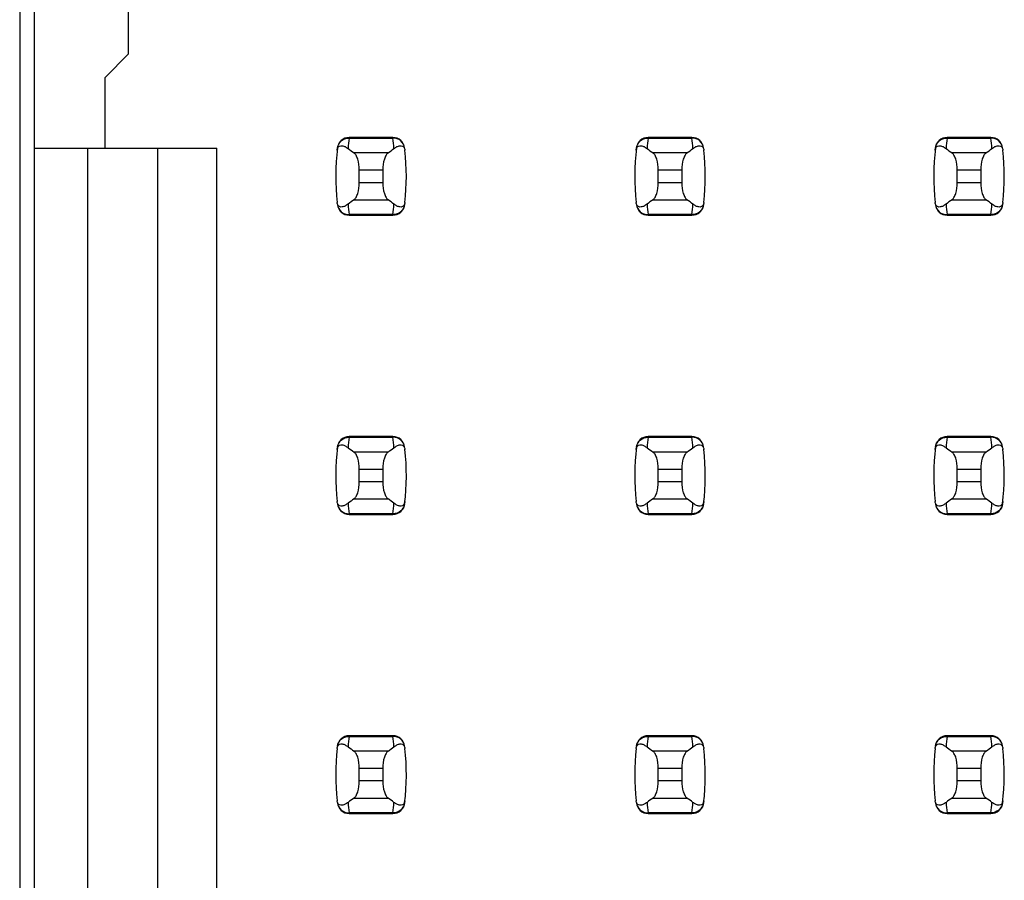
# Model space of a CAD drawing. Header units: inches. Extents: x 0 to 34, y 0 to 22.
# Tile 14 of 36: x 5.224 to 5.883, y 11.383 to 11.958. Entities that reach past the tile are written whole.
import ezdxf

# ---------------------------------------------------------------- set-up
doc = ezdxf.new("R2010")
doc.units = ezdxf.units.IN
doc.header["$LTSCALE"] = 1.87
doc.header["$MEASUREMENT"] = 0
doc.layers.get('0').update_dxf_attribs({"linetype": 'CONTINUOUS'})

msp = doc.modelspace()

# ---------------------------------------------------------------- linework, layer by layer
at = {"color": 7, "linetype": 'CONTINUOUS'}
for p, q in [((5.22394, 14.82843), (5.22394, 7.87443)), ((5.23376, 7.90854), (5.23376, 14.79831)), ((5.29676, 11.93532), (5.29676, 12.17154)), ((5.28101, 11.91957), (5.29676, 11.93532)), ((5.28101, 11.87232), (5.28101, 11.91957)), ((5.44431, 11.87941), (5.4443, 11.87901)), ((5.4443, 11.87901), (5.47362, 11.87901)), ((5.47361, 11.87941), (5.44431, 11.87941)), ((5.47362, 11.87901), (5.47361, 11.87941)), ((5.64431, 11.87941), (5.6443, 11.87901)), ((5.6443, 11.87901), (5.67362, 11.87901)), ((5.67361, 11.87941), (5.64431, 11.87941)), ((5.67362, 11.87901), (5.67361, 11.87941)), ((5.84431, 11.87941), (5.8443, 11.87901)), ((5.8443, 11.87901), (5.87362, 11.87901)), ((5.87361, 11.87941), (5.84431, 11.87941)), ((5.87362, 11.87901), (5.87361, 11.87941)), ((5.23376, 11.87232), (5.35581, 11.87232)), ((5.2692, 11.87232), (5.2692, 10.83453)), ((5.31644, 10.83453), (5.31644, 11.87232)), ((5.35581, 10.83453), (5.35581, 11.87232)), ((5.47032, 11.8691), (5.4476, 11.8691)), ((5.67032, 11.8691), (5.6476, 11.8691)), ((5.87032, 11.8691), (5.8476, 11.8691)), ((5.45109, 11.84916), (5.45109, 11.85769)), ((5.45109, 11.85769), (5.46683, 11.85769)), ((5.46683, 11.85769), (5.46683, 11.84916)), ((5.65109, 11.84916), (5.65109, 11.85769)), ((5.65109, 11.85769), (5.66683, 11.85769)), ((5.66683, 11.85769), (5.66683, 11.84916)), ((5.85109, 11.84916), (5.85109, 11.85769)), ((5.85109, 11.85769), (5.86683, 11.85769)), ((5.86683, 11.85769), (5.86683, 11.84916)), ((5.46683, 11.84916), (5.45109, 11.84916)), ((5.66683, 11.84916), (5.65109, 11.84916)), ((5.86683, 11.84916), (5.85109, 11.84916)), ((5.4476, 11.83776), (5.47032, 11.83776)), ((5.6476, 11.83776), (5.67032, 11.83776)), ((5.8476, 11.83776), (5.87032, 11.83776)), ((5.47362, 11.82784), (5.4443, 11.82784)), ((5.4443, 11.82784), (5.44431, 11.82744)), ((5.44431, 11.82744), (5.47361, 11.82744)), ((5.47361, 11.82744), (5.47362, 11.82784)), ((5.67362, 11.82784), (5.6443, 11.82784)), ((5.6443, 11.82784), (5.64431, 11.82744)), ((5.64431, 11.82744), (5.67361, 11.82744)), ((5.67361, 11.82744), (5.67362, 11.82784)), ((5.87362, 11.82784), (5.8443, 11.82784)), ((5.8443, 11.82784), (5.84431, 11.82744)), ((5.84431, 11.82744), (5.87361, 11.82744)), ((5.87361, 11.82744), (5.87362, 11.82784)), ((5.44431, 11.67941), (5.4443, 11.67901)), ((5.4443, 11.67901), (5.47362, 11.67901)), ((5.47361, 11.67941), (5.44431, 11.67941)), ((5.47362, 11.67901), (5.47361, 11.67941)), ((5.64431, 11.67941), (5.6443, 11.67901)), ((5.6443, 11.67901), (5.67362, 11.67901)), ((5.67361, 11.67941), (5.64431, 11.67941)), ((5.67362, 11.67901), (5.67361, 11.67941)), ((5.84431, 11.67941), (5.8443, 11.67901)), ((5.8443, 11.67901), (5.87362, 11.67901)), ((5.87361, 11.67941), (5.84431, 11.67941)), ((5.87362, 11.67901), (5.87361, 11.67941)), ((5.47032, 11.6691), (5.4476, 11.6691)), ((5.67032, 11.6691), (5.6476, 11.6691)), ((5.87032, 11.6691), (5.8476, 11.6691)), ((5.45109, 11.64916), (5.45109, 11.65769)), ((5.45109, 11.65769), (5.46683, 11.65769)), ((5.46683, 11.65769), (5.46683, 11.64916)), ((5.65109, 11.64916), (5.65109, 11.65769)), ((5.65109, 11.65769), (5.66683, 11.65769)), ((5.66683, 11.65769), (5.66683, 11.64916)), ((5.85109, 11.64916), (5.85109, 11.65769)), ((5.85109, 11.65769), (5.86683, 11.65769)), ((5.86683, 11.65769), (5.86683, 11.64916)), ((5.46683, 11.64916), (5.45109, 11.64916)), ((5.66683, 11.64916), (5.65109, 11.64916)), ((5.86683, 11.64916), (5.85109, 11.64916)), ((5.4476, 11.63776), (5.47032, 11.63776)), ((5.6476, 11.63776), (5.67032, 11.63776)), ((5.8476, 11.63776), (5.87032, 11.63776)), ((5.47362, 11.62784), (5.4443, 11.62784)), ((5.4443, 11.62784), (5.44431, 11.62744)), ((5.44431, 11.62744), (5.47361, 11.62744)), ((5.47361, 11.62744), (5.47362, 11.62784)), ((5.67362, 11.62784), (5.6443, 11.62784)), ((5.6443, 11.62784), (5.64431, 11.62744)), ((5.64431, 11.62744), (5.67361, 11.62744)), ((5.67361, 11.62744), (5.67362, 11.62784)), ((5.87362, 11.62784), (5.8443, 11.62784)), ((5.8443, 11.62784), (5.84431, 11.62744)), ((5.84431, 11.62744), (5.87361, 11.62744)), ((5.87361, 11.62744), (5.87362, 11.62784)), ((5.44431, 11.47941), (5.4443, 11.47901)), ((5.4443, 11.47901), (5.47362, 11.47901)), ((5.47361, 11.47941), (5.44431, 11.47941)), ((5.47362, 11.47901), (5.47361, 11.47941)), ((5.64431, 11.47941), (5.6443, 11.47901)), ((5.6443, 11.47901), (5.67362, 11.47901)), ((5.67361, 11.47941), (5.64431, 11.47941)), ((5.67362, 11.47901), (5.67361, 11.47941)), ((5.84431, 11.47941), (5.8443, 11.47901)), ((5.8443, 11.47901), (5.87362, 11.47901)), ((5.87361, 11.47941), (5.84431, 11.47941)), ((5.87362, 11.47901), (5.87361, 11.47941)), ((5.47032, 11.4691), (5.4476, 11.4691)), ((5.67032, 11.4691), (5.6476, 11.4691)), ((5.87032, 11.4691), (5.8476, 11.4691)), ((5.45109, 11.44916), (5.45109, 11.45769)), ((5.45109, 11.45769), (5.46683, 11.45769)), ((5.46683, 11.45769), (5.46683, 11.44916)), ((5.65109, 11.44916), (5.65109, 11.45769)), ((5.65109, 11.45769), (5.66683, 11.45769)), ((5.66683, 11.45769), (5.66683, 11.44916)), ((5.85109, 11.44916), (5.85109, 11.45769)), ((5.85109, 11.45769), (5.86683, 11.45769)), ((5.86683, 11.45769), (5.86683, 11.44916)), ((5.46683, 11.44916), (5.45109, 11.44916)), ((5.66683, 11.44916), (5.65109, 11.44916)), ((5.86683, 11.44916), (5.85109, 11.44916)), ((5.4476, 11.43776), (5.47032, 11.43776)), ((5.6476, 11.43776), (5.67032, 11.43776)), ((5.8476, 11.43776), (5.87032, 11.43776)), ((5.47362, 11.42784), (5.4443, 11.42784)), ((5.4443, 11.42784), (5.44431, 11.42744)), ((5.47361, 11.42744), (5.47362, 11.42784)), ((5.67362, 11.42784), (5.6443, 11.42784)), ((5.6443, 11.42784), (5.64431, 11.42744)), ((5.67361, 11.42744), (5.67362, 11.42784)), ((5.87362, 11.42784), (5.8443, 11.42784)), ((5.8443, 11.42784), (5.84431, 11.42744)), ((5.87361, 11.42744), (5.87362, 11.42784)), ((5.44431, 11.42744), (5.47361, 11.42744)), ((5.64431, 11.42744), (5.67361, 11.42744)), ((5.84431, 11.42744), (5.87361, 11.42744))]:
    msp.add_line(p, q, dxfattribs=at)
for centre, radius, start, end in [((5.44431, 11.87154), 0.00787, 90, 173.04714), ((5.59284, 11.86103), 0.14963, 173.09909, 175.79439), ((5.47361, 11.87154), 0.00787, 6.95286, 90), ((5.32508, 11.86103), 0.14963, 4.20561, 6.90091), ((5.64431, 11.87154), 0.00787, 90, 173.04714), ((5.79284, 11.86103), 0.14963, 173.09909, 175.79439), ((5.67361, 11.87154), 0.00787, 6.95286, 90), ((5.52508, 11.86103), 0.14963, 4.20561, 6.90091), ((5.84431, 11.87154), 0.00787, 90, 173.04714), ((5.99284, 11.86103), 0.14963, 173.09909, 175.79439), ((5.87361, 11.87154), 0.00787, 6.95286, 90), ((5.72508, 11.86103), 0.14963, 4.20561, 6.90091), ((5.59282, 11.85343), 0.15748, 173.0989, 186.37124), ((5.3251, 11.85343), 0.15748, 353.62876, 6.37124), ((5.79282, 11.85343), 0.15748, 173.0989, 186.37124), ((5.5251, 11.85343), 0.15748, 353.62876, 6.37124), ((5.99282, 11.85343), 0.15748, 173.0989, 186.37124), ((5.7251, 11.85343), 0.15748, 353.62876, 6.37124), ((5.44431, 11.83532), 0.00787, 186.95286, 270), ((5.59284, 11.84582), 0.14963, 184.20561, 186.90091), ((5.47361, 11.83532), 0.00787, 270, 353.04714), ((5.32508, 11.84582), 0.14963, 353.09909, 355.79439), ((5.64431, 11.83532), 0.00787, 186.95286, 270), ((5.79284, 11.84582), 0.14963, 184.20561, 186.90091), ((5.67361, 11.83532), 0.00787, 270, 353.04714), ((5.52508, 11.84582), 0.14963, 353.09909, 355.79439), ((5.84431, 11.83532), 0.00787, 186.95286, 270), ((5.99284, 11.84582), 0.14963, 184.20561, 186.90091), ((5.87361, 11.83532), 0.00787, 270, 353.04714), ((5.72508, 11.84582), 0.14963, 353.09909, 355.79439), ((5.44431, 11.67154), 0.00787, 90, 173.04714), ((5.59284, 11.66103), 0.14963, 173.09909, 175.79439), ((5.47361, 11.67154), 0.00787, 6.95286, 90), ((5.32508, 11.66103), 0.14963, 4.20561, 6.90091), ((5.64431, 11.67154), 0.00787, 90, 173.04714), ((5.79284, 11.66103), 0.14963, 173.09909, 175.79439), ((5.67361, 11.67154), 0.00787, 6.95286, 90), ((5.52508, 11.66103), 0.14963, 4.20561, 6.90091), ((5.84431, 11.67154), 0.00787, 90, 173.04714), ((5.99284, 11.66103), 0.14963, 173.09909, 175.79439), ((5.87361, 11.67154), 0.00787, 6.95286, 90), ((5.72508, 11.66103), 0.14963, 4.20561, 6.90091), ((5.59282, 11.65343), 0.15748, 173.0989, 186.37124), ((5.79282, 11.65343), 0.15748, 173.0989, 186.37124), ((5.99282, 11.65343), 0.15748, 173.0989, 186.37124), ((5.3251, 11.65343), 0.15748, 353.0989, 6.37124), ((5.5251, 11.65343), 0.15748, 353.0989, 6.37124), ((5.7251, 11.65343), 0.15748, 353.0989, 6.37124), ((5.44431, 11.63532), 0.00787, 186.95286, 270), ((5.59284, 11.64582), 0.14963, 184.20561, 186.90091), ((5.47361, 11.63532), 0.00787, 270, 353.04714), ((5.32508, 11.64582), 0.14963, 353.09909, 355.79439), ((5.64431, 11.63532), 0.00787, 186.95286, 270), ((5.79284, 11.64582), 0.14963, 184.20561, 186.90091), ((5.67361, 11.63532), 0.00787, 270, 353.04714), ((5.52508, 11.64582), 0.14963, 353.09909, 355.79439), ((5.84431, 11.63532), 0.00787, 186.95286, 270), ((5.99284, 11.64582), 0.14963, 184.20561, 186.90091), ((5.87361, 11.63532), 0.00787, 270, 353.04714), ((5.72508, 11.64582), 0.14963, 353.09909, 355.79439), ((5.44431, 11.47154), 0.00787, 90, 173.04714), ((5.59284, 11.46103), 0.14963, 173.09909, 175.79439), ((5.47361, 11.47154), 0.00787, 6.95286, 90), ((5.32508, 11.46103), 0.14963, 4.20561, 6.90091), ((5.64431, 11.47154), 0.00787, 90, 173.04714), ((5.79284, 11.46103), 0.14963, 173.09909, 175.79439), ((5.67361, 11.47154), 0.00787, 6.95286, 90), ((5.52508, 11.46103), 0.14963, 4.20561, 6.90091), ((5.84431, 11.47154), 0.00787, 90, 173.04714), ((5.99284, 11.46103), 0.14963, 173.09909, 175.79439), ((5.87361, 11.47154), 0.00787, 6.95286, 90), ((5.72508, 11.46103), 0.14963, 4.20561, 6.90091), ((5.59282, 11.45343), 0.15748, 173.62876, 186.37124), ((5.3251, 11.45343), 0.15748, 353.0989, 6.37124), ((5.79282, 11.45343), 0.15748, 173.62876, 186.37124), ((5.5251, 11.45343), 0.15748, 353.0989, 6.37124), ((5.99282, 11.45343), 0.15748, 173.62876, 186.37124), ((5.7251, 11.45343), 0.15748, 353.0989, 6.37124), ((5.44431, 11.43532), 0.00787, 186.95286, 270), ((5.59284, 11.44582), 0.14963, 184.20561, 186.90091), ((5.47361, 11.43532), 0.00787, 270, 353.04714), ((5.32508, 11.44582), 0.14963, 353.09909, 355.79439), ((5.64431, 11.43532), 0.00787, 186.95286, 270), ((5.79284, 11.44582), 0.14963, 184.20561, 186.90091), ((5.67361, 11.43532), 0.00787, 270, 353.04714), ((5.52508, 11.44582), 0.14963, 353.09909, 355.79439), ((5.84431, 11.43532), 0.00787, 186.95286, 270), ((5.99284, 11.44582), 0.14963, 184.20561, 186.90091), ((5.87361, 11.43532), 0.00787, 270, 353.04714), ((5.72508, 11.44582), 0.14963, 353.09909, 355.79439)]:
    msp.add_arc(centre, radius, start, end, dxfattribs=at)
for centre, start_param, end_param in [((5.8151, 11.90694), -2.804032, -2.774684), ((5.10282, 11.90694), -0.366909, -0.33756), ((6.0151, 11.90694), -2.804032, -2.774684), ((5.30282, 11.90694), -0.366909, -0.33756), ((6.2151, 11.90694), -2.804032, -2.774684), ((5.50282, 11.90694), -0.366909, -0.33756), ((5.8151, 11.79991), 2.774684, 2.804032), ((5.10282, 11.79991), 0.33756, 0.366909), ((6.0151, 11.79991), 2.774684, 2.804032), ((5.30282, 11.79991), 0.33756, 0.366909), ((6.2151, 11.79991), 2.774684, 2.804032), ((5.50282, 11.79991), 0.33756, 0.366909), ((5.8151, 11.70694), -2.804032, -2.774684), ((5.10282, 11.70694), -0.366909, -0.33756), ((6.0151, 11.70694), -2.804032, -2.774684), ((5.30282, 11.70694), -0.366909, -0.33756), ((6.2151, 11.70694), -2.804032, -2.774684), ((5.50282, 11.70694), -0.366909, -0.33756), ((5.8151, 11.59991), 2.774684, 2.804032), ((5.10282, 11.59991), 0.33756, 0.366909), ((6.0151, 11.59991), 2.774684, 2.804032), ((5.30282, 11.59991), 0.33756, 0.366909), ((6.2151, 11.59991), 2.774684, 2.804032), ((5.50282, 11.59991), 0.33756, 0.366909), ((5.8151, 11.50694), -2.804032, -2.774684), ((5.10282, 11.50694), -0.366909, -0.33756), ((6.0151, 11.50694), -2.804032, -2.774684), ((5.30282, 11.50694), -0.366909, -0.33756), ((6.2151, 11.50694), -2.804032, -2.774684), ((5.50282, 11.50694), -0.366909, -0.33756), ((5.8151, 11.39991), 2.774684, 2.804032), ((5.10282, 11.39991), 0.33756, 0.366909), ((6.0151, 11.39991), 2.774684, 2.804032), ((5.30282, 11.39991), 0.33756, 0.366909), ((6.2151, 11.39991), 2.774684, 2.804032), ((5.50282, 11.39991), 0.33756, 0.366909)]:
    msp.add_ellipse(centre, major_axis=(0.3937, 0), ratio=0.267949, start_param=start_param, end_param=end_param, dxfattribs=at)
for points, knots in [([(5.43648, 11.87235), (5.4367, 11.87415), (5.43862, 11.87773), (5.44244, 11.87902), (5.4443, 11.87901)], [0, 0, 0, 0, 0.49418, 1, 1, 1, 1]), ([(5.48144, 11.87235), (5.48122, 11.87415), (5.4793, 11.87773), (5.47548, 11.87902), (5.47362, 11.87901)], [0, 0, 0, 0, 0.49418, 1, 1, 1, 1]), ([(5.63648, 11.87235), (5.6367, 11.87415), (5.63862, 11.87773), (5.64244, 11.87902), (5.6443, 11.87901)], [0, 0, 0, 0, 0.49418, 1, 1, 1, 1]), ([(5.68144, 11.87235), (5.68122, 11.87415), (5.6793, 11.87773), (5.67548, 11.87902), (5.67362, 11.87901)], [0, 0, 0, 0, 0.49418, 1, 1, 1, 1]), ([(5.83648, 11.87235), (5.8367, 11.87415), (5.83862, 11.87773), (5.84244, 11.87902), (5.8443, 11.87901)], [0, 0, 0, 0, 0.49418, 1, 1, 1, 1]), ([(5.88144, 11.87235), (5.88122, 11.87415), (5.8793, 11.87773), (5.87548, 11.87902), (5.87362, 11.87901)], [0, 0, 0, 0, 0.49418, 1, 1, 1, 1]), ([(5.43631, 11.8709), (5.43639, 11.8716), (5.43665, 11.87273), (5.43797, 11.87393), (5.43978, 11.87405), (5.44175, 11.87329), (5.44299, 11.87248), (5.44361, 11.872)], [0, 0, 0, 0, 0.221573, 0.342081, 0.537638, 0.75178, 1, 1, 1, 1]), ([(5.45109, 11.85769), (5.45109, 11.86015), (5.45069, 11.86361), (5.44916, 11.86739), (5.44815, 11.86871), (5.4476, 11.8691)], [0, 0, 0, 0, 0.604658, 0.834309, 1, 1, 1, 1]), ([(5.47032, 11.8691), (5.46977, 11.86871), (5.46876, 11.86739), (5.46723, 11.86361), (5.46683, 11.86015), (5.46683, 11.85769)], [0, 0, 0, 0, 0.165672, 0.395352, 1, 1, 1, 1]), ([(5.47431, 11.872), (5.47493, 11.87248), (5.47617, 11.87329), (5.47814, 11.87405), (5.47995, 11.87393), (5.48127, 11.87273), (5.48153, 11.8716), (5.48161, 11.8709)], [0, 0, 0, 0, 0.248219, 0.462352, 0.657907, 0.778419, 1, 1, 1, 1]), ([(5.63631, 11.8709), (5.63639, 11.8716), (5.63665, 11.87273), (5.63797, 11.87393), (5.63978, 11.87405), (5.64175, 11.87329), (5.64299, 11.87248), (5.64361, 11.872)], [0, 0, 0, 0, 0.221573, 0.342081, 0.537638, 0.75178, 1, 1, 1, 1]), ([(5.65109, 11.85769), (5.65109, 11.86015), (5.65069, 11.86361), (5.64916, 11.86739), (5.64815, 11.86871), (5.6476, 11.8691)], [0, 0, 0, 0, 0.604658, 0.834309, 1, 1, 1, 1]), ([(5.67032, 11.8691), (5.66977, 11.86871), (5.66876, 11.86739), (5.66723, 11.86361), (5.66683, 11.86015), (5.66683, 11.85769)], [0, 0, 0, 0, 0.165672, 0.395352, 1, 1, 1, 1]), ([(5.67431, 11.872), (5.67493, 11.87248), (5.67617, 11.87329), (5.67814, 11.87405), (5.67995, 11.87393), (5.68127, 11.87273), (5.68153, 11.8716), (5.68161, 11.8709)], [0, 0, 0, 0, 0.248219, 0.462352, 0.657907, 0.778419, 1, 1, 1, 1]), ([(5.83631, 11.8709), (5.83639, 11.8716), (5.83665, 11.87273), (5.83797, 11.87393), (5.83978, 11.87405), (5.84175, 11.87329), (5.84299, 11.87248), (5.84361, 11.872)], [0, 0, 0, 0, 0.221573, 0.342081, 0.537638, 0.75178, 1, 1, 1, 1]), ([(5.85109, 11.85769), (5.85109, 11.86015), (5.85069, 11.86361), (5.84916, 11.86739), (5.84815, 11.86871), (5.8476, 11.8691)], [0, 0, 0, 0, 0.604658, 0.834309, 1, 1, 1, 1]), ([(5.87032, 11.8691), (5.86977, 11.86871), (5.86876, 11.86739), (5.86723, 11.86361), (5.86683, 11.86015), (5.86683, 11.85769)], [0, 0, 0, 0, 0.165672, 0.395352, 1, 1, 1, 1]), ([(5.87431, 11.872), (5.87493, 11.87248), (5.87617, 11.87329), (5.87814, 11.87405), (5.87995, 11.87393), (5.88127, 11.87273), (5.88153, 11.8716), (5.88161, 11.8709)], [0, 0, 0, 0, 0.248219, 0.462352, 0.657907, 0.778419, 1, 1, 1, 1]), ([(5.4476, 11.83776), (5.44815, 11.83814), (5.44916, 11.83947), (5.45069, 11.84325), (5.45109, 11.8467), (5.45109, 11.84916)], [0, 0, 0, 0, 0.165672, 0.395352, 1, 1, 1, 1]), ([(5.46683, 11.84916), (5.46683, 11.8467), (5.46723, 11.84325), (5.46876, 11.83947), (5.46977, 11.83814), (5.47032, 11.83776)], [0, 0, 0, 0, 0.604658, 0.834309, 1, 1, 1, 1]), ([(5.6476, 11.83776), (5.64815, 11.83814), (5.64916, 11.83947), (5.65069, 11.84325), (5.65109, 11.8467), (5.65109, 11.84916)], [0, 0, 0, 0, 0.165672, 0.395352, 1, 1, 1, 1]), ([(5.66683, 11.84916), (5.66683, 11.8467), (5.66723, 11.84325), (5.66876, 11.83947), (5.66977, 11.83814), (5.67032, 11.83776)], [0, 0, 0, 0, 0.604658, 0.834309, 1, 1, 1, 1]), ([(5.8476, 11.83776), (5.84815, 11.83814), (5.84916, 11.83947), (5.85069, 11.84325), (5.85109, 11.8467), (5.85109, 11.84916)], [0, 0, 0, 0, 0.165672, 0.395352, 1, 1, 1, 1]), ([(5.86683, 11.84916), (5.86683, 11.8467), (5.86723, 11.84325), (5.86876, 11.83947), (5.86977, 11.83814), (5.87032, 11.83776)], [0, 0, 0, 0, 0.604658, 0.834309, 1, 1, 1, 1]), ([(5.44361, 11.83485), (5.44299, 11.83437), (5.44175, 11.83357), (5.43978, 11.8328), (5.43797, 11.83292), (5.43665, 11.83413), (5.43639, 11.83525), (5.43631, 11.83595)], [0, 0, 0, 0, 0.248219, 0.462352, 0.657906, 0.77842, 1, 1, 1, 1]), ([(5.48161, 11.83595), (5.48153, 11.83525), (5.48127, 11.83413), (5.47995, 11.83292), (5.47814, 11.8328), (5.47617, 11.83357), (5.47493, 11.83437), (5.47431, 11.83485)], [0, 0, 0, 0, 0.221528, 0.34208, 0.53764, 0.751766, 1, 1, 1, 1]), ([(5.64361, 11.83485), (5.64299, 11.83437), (5.64175, 11.83357), (5.63978, 11.8328), (5.63797, 11.83292), (5.63665, 11.83413), (5.63639, 11.83525), (5.63631, 11.83595)], [0, 0, 0, 0, 0.248219, 0.462352, 0.657906, 0.77842, 1, 1, 1, 1]), ([(5.68161, 11.83595), (5.68153, 11.83525), (5.68127, 11.83413), (5.67995, 11.83292), (5.67814, 11.8328), (5.67617, 11.83357), (5.67493, 11.83437), (5.67431, 11.83485)], [0, 0, 0, 0, 0.221528, 0.34208, 0.53764, 0.751766, 1, 1, 1, 1]), ([(5.84361, 11.83485), (5.84299, 11.83437), (5.84175, 11.83357), (5.83978, 11.8328), (5.83797, 11.83292), (5.83665, 11.83413), (5.83639, 11.83525), (5.83631, 11.83595)], [0, 0, 0, 0, 0.248219, 0.462352, 0.657906, 0.77842, 1, 1, 1, 1]), ([(5.88161, 11.83595), (5.88153, 11.83525), (5.88127, 11.83413), (5.87995, 11.83292), (5.87814, 11.8328), (5.87617, 11.83357), (5.87493, 11.83437), (5.87431, 11.83485)], [0, 0, 0, 0, 0.221528, 0.34208, 0.53764, 0.751766, 1, 1, 1, 1]), ([(5.43648, 11.8345), (5.4367, 11.83271), (5.43862, 11.82913), (5.44244, 11.82783), (5.4443, 11.82784)], [0, 0, 0, 0, 0.49418, 1, 1, 1, 1]), ([(5.48144, 11.8345), (5.48122, 11.83271), (5.4793, 11.82913), (5.47548, 11.82783), (5.47362, 11.82784)], [0, 0, 0, 0, 0.49418, 1, 1, 1, 1]), ([(5.63648, 11.8345), (5.6367, 11.83271), (5.63862, 11.82913), (5.64244, 11.82783), (5.6443, 11.82784)], [0, 0, 0, 0, 0.49418, 1, 1, 1, 1]), ([(5.68144, 11.8345), (5.68122, 11.83271), (5.6793, 11.82913), (5.67548, 11.82783), (5.67362, 11.82784)], [0, 0, 0, 0, 0.49418, 1, 1, 1, 1]), ([(5.83648, 11.8345), (5.8367, 11.83271), (5.83862, 11.82913), (5.84244, 11.82783), (5.8443, 11.82784)], [0, 0, 0, 0, 0.49418, 1, 1, 1, 1]), ([(5.88144, 11.8345), (5.88122, 11.83271), (5.8793, 11.82913), (5.87548, 11.82783), (5.87362, 11.82784)], [0, 0, 0, 0, 0.49418, 1, 1, 1, 1]), ([(5.43648, 11.67235), (5.4367, 11.67415), (5.43862, 11.67773), (5.44244, 11.67902), (5.4443, 11.67901)], [0, 0, 0, 0, 0.49418, 1, 1, 1, 1]), ([(5.48144, 11.67235), (5.48122, 11.67415), (5.4793, 11.67773), (5.47548, 11.67902), (5.47362, 11.67901)], [0, 0, 0, 0, 0.49418, 1, 1, 1, 1]), ([(5.63648, 11.67235), (5.6367, 11.67415), (5.63862, 11.67773), (5.64244, 11.67902), (5.6443, 11.67901)], [0, 0, 0, 0, 0.49418, 1, 1, 1, 1]), ([(5.68144, 11.67235), (5.68122, 11.67415), (5.6793, 11.67773), (5.67548, 11.67902), (5.67362, 11.67901)], [0, 0, 0, 0, 0.49418, 1, 1, 1, 1]), ([(5.83648, 11.67235), (5.8367, 11.67415), (5.83862, 11.67773), (5.84244, 11.67902), (5.8443, 11.67901)], [0, 0, 0, 0, 0.49418, 1, 1, 1, 1]), ([(5.88144, 11.67235), (5.88122, 11.67415), (5.8793, 11.67773), (5.87548, 11.67902), (5.87362, 11.67901)], [0, 0, 0, 0, 0.49418, 1, 1, 1, 1]), ([(5.43631, 11.6709), (5.43639, 11.6716), (5.43665, 11.67273), (5.43797, 11.67393), (5.43978, 11.67405), (5.44175, 11.67329), (5.44299, 11.67248), (5.44361, 11.672)], [0, 0, 0, 0, 0.221573, 0.342081, 0.537638, 0.75178, 1, 1, 1, 1]), ([(5.47431, 11.672), (5.47493, 11.67248), (5.47617, 11.67329), (5.47814, 11.67405), (5.47995, 11.67393), (5.48127, 11.67273), (5.48153, 11.6716), (5.48161, 11.6709)], [0, 0, 0, 0, 0.248219, 0.462352, 0.657907, 0.778419, 1, 1, 1, 1]), ([(5.63631, 11.6709), (5.63639, 11.6716), (5.63665, 11.67273), (5.63797, 11.67393), (5.63978, 11.67405), (5.64175, 11.67329), (5.64299, 11.67248), (5.64361, 11.672)], [0, 0, 0, 0, 0.221573, 0.342081, 0.537638, 0.75178, 1, 1, 1, 1]), ([(5.67431, 11.672), (5.67493, 11.67248), (5.67617, 11.67329), (5.67814, 11.67405), (5.67995, 11.67393), (5.68127, 11.67273), (5.68153, 11.6716), (5.68161, 11.6709)], [0, 0, 0, 0, 0.248219, 0.462352, 0.657907, 0.778419, 1, 1, 1, 1]), ([(5.83631, 11.6709), (5.83639, 11.6716), (5.83665, 11.67273), (5.83797, 11.67393), (5.83978, 11.67405), (5.84175, 11.67329), (5.84299, 11.67248), (5.84361, 11.672)], [0, 0, 0, 0, 0.221573, 0.342081, 0.537638, 0.75178, 1, 1, 1, 1]), ([(5.87431, 11.672), (5.87493, 11.67248), (5.87617, 11.67329), (5.87814, 11.67405), (5.87995, 11.67393), (5.88127, 11.67273), (5.88153, 11.6716), (5.88161, 11.6709)], [0, 0, 0, 0, 0.248219, 0.462352, 0.657907, 0.778419, 1, 1, 1, 1]), ([(5.45109, 11.65769), (5.45109, 11.66015), (5.45069, 11.66361), (5.44916, 11.66739), (5.44815, 11.66871), (5.4476, 11.6691)], [0, 0, 0, 0, 0.604658, 0.834309, 1, 1, 1, 1]), ([(5.47032, 11.6691), (5.46977, 11.66871), (5.46876, 11.66739), (5.46723, 11.66361), (5.46683, 11.66015), (5.46683, 11.65769)], [0, 0, 0, 0, 0.165672, 0.395352, 1, 1, 1, 1]), ([(5.65109, 11.65769), (5.65109, 11.66015), (5.65069, 11.66361), (5.64916, 11.66739), (5.64815, 11.66871), (5.6476, 11.6691)], [0, 0, 0, 0, 0.604658, 0.834309, 1, 1, 1, 1]), ([(5.67032, 11.6691), (5.66977, 11.66871), (5.66876, 11.66739), (5.66723, 11.66361), (5.66683, 11.66015), (5.66683, 11.65769)], [0, 0, 0, 0, 0.165672, 0.395352, 1, 1, 1, 1]), ([(5.85109, 11.65769), (5.85109, 11.66015), (5.85069, 11.66361), (5.84916, 11.66739), (5.84815, 11.66871), (5.8476, 11.6691)], [0, 0, 0, 0, 0.604658, 0.834309, 1, 1, 1, 1]), ([(5.87032, 11.6691), (5.86977, 11.66871), (5.86876, 11.66739), (5.86723, 11.66361), (5.86683, 11.66015), (5.86683, 11.65769)], [0, 0, 0, 0, 0.165672, 0.395352, 1, 1, 1, 1]), ([(5.4476, 11.63776), (5.44815, 11.63814), (5.44916, 11.63947), (5.45069, 11.64325), (5.45109, 11.6467), (5.45109, 11.64916)], [0, 0, 0, 0, 0.165672, 0.395352, 1, 1, 1, 1]), ([(5.46683, 11.64916), (5.46683, 11.6467), (5.46723, 11.64325), (5.46876, 11.63947), (5.46977, 11.63814), (5.47032, 11.63776)], [0, 0, 0, 0, 0.604658, 0.834309, 1, 1, 1, 1]), ([(5.6476, 11.63776), (5.64815, 11.63814), (5.64916, 11.63947), (5.65069, 11.64325), (5.65109, 11.6467), (5.65109, 11.64916)], [0, 0, 0, 0, 0.165672, 0.395352, 1, 1, 1, 1]), ([(5.66683, 11.64916), (5.66683, 11.6467), (5.66723, 11.64325), (5.66876, 11.63947), (5.66977, 11.63814), (5.67032, 11.63776)], [0, 0, 0, 0, 0.604658, 0.834309, 1, 1, 1, 1]), ([(5.8476, 11.63776), (5.84815, 11.63814), (5.84916, 11.63947), (5.85069, 11.64325), (5.85109, 11.6467), (5.85109, 11.64916)], [0, 0, 0, 0, 0.165672, 0.395352, 1, 1, 1, 1]), ([(5.86683, 11.64916), (5.86683, 11.6467), (5.86723, 11.64325), (5.86876, 11.63947), (5.86977, 11.63814), (5.87032, 11.63776)], [0, 0, 0, 0, 0.604658, 0.834309, 1, 1, 1, 1]), ([(5.44361, 11.63485), (5.44299, 11.63437), (5.44175, 11.63357), (5.43978, 11.6328), (5.43797, 11.63292), (5.43665, 11.63413), (5.43639, 11.63525), (5.43631, 11.63595)], [0, 0, 0, 0, 0.248219, 0.462352, 0.657906, 0.77842, 1, 1, 1, 1]), ([(5.43648, 11.6345), (5.4367, 11.63271), (5.43862, 11.62913), (5.44244, 11.62783), (5.4443, 11.62784)], [0, 0, 0, 0, 0.49418, 1, 1, 1, 1]), ([(5.48144, 11.6345), (5.48122, 11.63271), (5.4793, 11.62913), (5.47548, 11.62783), (5.47362, 11.62784)], [0, 0, 0, 0, 0.49418, 1, 1, 1, 1]), ([(5.48161, 11.63595), (5.48153, 11.63525), (5.48127, 11.63413), (5.47995, 11.63292), (5.47814, 11.6328), (5.47617, 11.63357), (5.47493, 11.63437), (5.47431, 11.63485)], [0, 0, 0, 0, 0.221528, 0.34208, 0.53764, 0.751766, 1, 1, 1, 1]), ([(5.64361, 11.63485), (5.64299, 11.63437), (5.64175, 11.63357), (5.63978, 11.6328), (5.63797, 11.63292), (5.63665, 11.63413), (5.63639, 11.63525), (5.63631, 11.63595)], [0, 0, 0, 0, 0.248219, 0.462352, 0.657906, 0.77842, 1, 1, 1, 1]), ([(5.63648, 11.6345), (5.6367, 11.63271), (5.63862, 11.62913), (5.64244, 11.62783), (5.6443, 11.62784)], [0, 0, 0, 0, 0.49418, 1, 1, 1, 1]), ([(5.68144, 11.6345), (5.68122, 11.63271), (5.6793, 11.62913), (5.67548, 11.62783), (5.67362, 11.62784)], [0, 0, 0, 0, 0.49418, 1, 1, 1, 1]), ([(5.68161, 11.63595), (5.68153, 11.63525), (5.68127, 11.63413), (5.67995, 11.63292), (5.67814, 11.6328), (5.67617, 11.63357), (5.67493, 11.63437), (5.67431, 11.63485)], [0, 0, 0, 0, 0.221528, 0.34208, 0.53764, 0.751766, 1, 1, 1, 1]), ([(5.84361, 11.63485), (5.84299, 11.63437), (5.84175, 11.63357), (5.83978, 11.6328), (5.83797, 11.63292), (5.83665, 11.63413), (5.83639, 11.63525), (5.83631, 11.63595)], [0, 0, 0, 0, 0.248219, 0.462352, 0.657906, 0.77842, 1, 1, 1, 1]), ([(5.83648, 11.6345), (5.8367, 11.63271), (5.83862, 11.62913), (5.84244, 11.62783), (5.8443, 11.62784)], [0, 0, 0, 0, 0.49418, 1, 1, 1, 1]), ([(5.88144, 11.6345), (5.88122, 11.63271), (5.8793, 11.62913), (5.87548, 11.62783), (5.87362, 11.62784)], [0, 0, 0, 0, 0.49418, 1, 1, 1, 1]), ([(5.88161, 11.63595), (5.88153, 11.63525), (5.88127, 11.63413), (5.87995, 11.63292), (5.87814, 11.6328), (5.87617, 11.63357), (5.87493, 11.63437), (5.87431, 11.63485)], [0, 0, 0, 0, 0.221528, 0.34208, 0.53764, 0.751766, 1, 1, 1, 1]), ([(5.43631, 11.4709), (5.43639, 11.4716), (5.43665, 11.47273), (5.43797, 11.47393), (5.43978, 11.47405), (5.44175, 11.47329), (5.44299, 11.47248), (5.44361, 11.472)], [0, 0, 0, 0, 0.221573, 0.342081, 0.537638, 0.75178, 1, 1, 1, 1]), ([(5.43648, 11.47235), (5.4367, 11.47415), (5.43862, 11.47773), (5.44244, 11.47902), (5.4443, 11.47901)], [0, 0, 0, 0, 0.49418, 1, 1, 1, 1]), ([(5.48144, 11.47235), (5.48122, 11.47415), (5.4793, 11.47773), (5.47548, 11.47902), (5.47362, 11.47901)], [0, 0, 0, 0, 0.49418, 1, 1, 1, 1]), ([(5.47431, 11.472), (5.47493, 11.47248), (5.47617, 11.47329), (5.47814, 11.47405), (5.47995, 11.47393), (5.48127, 11.47273), (5.48153, 11.4716), (5.48161, 11.4709)], [0, 0, 0, 0, 0.248219, 0.462352, 0.657907, 0.778419, 1, 1, 1, 1]), ([(5.63631, 11.4709), (5.63639, 11.4716), (5.63665, 11.47273), (5.63797, 11.47393), (5.63978, 11.47405), (5.64175, 11.47329), (5.64299, 11.47248), (5.64361, 11.472)], [0, 0, 0, 0, 0.221573, 0.342081, 0.537638, 0.75178, 1, 1, 1, 1]), ([(5.63648, 11.47235), (5.6367, 11.47415), (5.63862, 11.47773), (5.64244, 11.47902), (5.6443, 11.47901)], [0, 0, 0, 0, 0.49418, 1, 1, 1, 1]), ([(5.68144, 11.47235), (5.68122, 11.47415), (5.6793, 11.47773), (5.67548, 11.47902), (5.67362, 11.47901)], [0, 0, 0, 0, 0.49418, 1, 1, 1, 1]), ([(5.67431, 11.472), (5.67493, 11.47248), (5.67617, 11.47329), (5.67814, 11.47405), (5.67995, 11.47393), (5.68127, 11.47273), (5.68153, 11.4716), (5.68161, 11.4709)], [0, 0, 0, 0, 0.248219, 0.462352, 0.657907, 0.778419, 1, 1, 1, 1]), ([(5.83631, 11.4709), (5.83639, 11.4716), (5.83665, 11.47273), (5.83797, 11.47393), (5.83978, 11.47405), (5.84175, 11.47329), (5.84299, 11.47248), (5.84361, 11.472)], [0, 0, 0, 0, 0.221573, 0.342081, 0.537638, 0.75178, 1, 1, 1, 1]), ([(5.83648, 11.47235), (5.8367, 11.47415), (5.83862, 11.47773), (5.84244, 11.47902), (5.8443, 11.47901)], [0, 0, 0, 0, 0.49418, 1, 1, 1, 1]), ([(5.88144, 11.47235), (5.88122, 11.47415), (5.8793, 11.47773), (5.87548, 11.47902), (5.87362, 11.47901)], [0, 0, 0, 0, 0.49418, 1, 1, 1, 1]), ([(5.87431, 11.472), (5.87493, 11.47248), (5.87617, 11.47329), (5.87814, 11.47405), (5.87995, 11.47393), (5.88127, 11.47273), (5.88153, 11.4716), (5.88161, 11.4709)], [0, 0, 0, 0, 0.248219, 0.462352, 0.657907, 0.778419, 1, 1, 1, 1]), ([(5.45109, 11.45769), (5.45109, 11.46015), (5.45069, 11.46361), (5.44916, 11.46739), (5.44815, 11.46871), (5.4476, 11.4691)], [0, 0, 0, 0, 0.604658, 0.834309, 1, 1, 1, 1]), ([(5.47032, 11.4691), (5.46977, 11.46871), (5.46876, 11.46739), (5.46723, 11.46361), (5.46683, 11.46015), (5.46683, 11.45769)], [0, 0, 0, 0, 0.165672, 0.395352, 1, 1, 1, 1]), ([(5.65109, 11.45769), (5.65109, 11.46015), (5.65069, 11.46361), (5.64916, 11.46739), (5.64815, 11.46871), (5.6476, 11.4691)], [0, 0, 0, 0, 0.604658, 0.834309, 1, 1, 1, 1]), ([(5.67032, 11.4691), (5.66977, 11.46871), (5.66876, 11.46739), (5.66723, 11.46361), (5.66683, 11.46015), (5.66683, 11.45769)], [0, 0, 0, 0, 0.165672, 0.395352, 1, 1, 1, 1]), ([(5.85109, 11.45769), (5.85109, 11.46015), (5.85069, 11.46361), (5.84916, 11.46739), (5.84815, 11.46871), (5.8476, 11.4691)], [0, 0, 0, 0, 0.604658, 0.834309, 1, 1, 1, 1]), ([(5.87032, 11.4691), (5.86977, 11.46871), (5.86876, 11.46739), (5.86723, 11.46361), (5.86683, 11.46015), (5.86683, 11.45769)], [0, 0, 0, 0, 0.165672, 0.395352, 1, 1, 1, 1]), ([(5.4476, 11.43776), (5.44815, 11.43814), (5.44916, 11.43947), (5.45069, 11.44325), (5.45109, 11.4467), (5.45109, 11.44916)], [0, 0, 0, 0, 0.165672, 0.395352, 1, 1, 1, 1]), ([(5.46683, 11.44916), (5.46683, 11.4467), (5.46723, 11.44325), (5.46876, 11.43947), (5.46977, 11.43814), (5.47032, 11.43776)], [0, 0, 0, 0, 0.604658, 0.834309, 1, 1, 1, 1]), ([(5.6476, 11.43776), (5.64815, 11.43814), (5.64916, 11.43947), (5.65069, 11.44325), (5.65109, 11.4467), (5.65109, 11.44916)], [0, 0, 0, 0, 0.165672, 0.395352, 1, 1, 1, 1]), ([(5.66683, 11.44916), (5.66683, 11.4467), (5.66723, 11.44325), (5.66876, 11.43947), (5.66977, 11.43814), (5.67032, 11.43776)], [0, 0, 0, 0, 0.604658, 0.834309, 1, 1, 1, 1]), ([(5.8476, 11.43776), (5.84815, 11.43814), (5.84916, 11.43947), (5.85069, 11.44325), (5.85109, 11.4467), (5.85109, 11.44916)], [0, 0, 0, 0, 0.165672, 0.395352, 1, 1, 1, 1]), ([(5.86683, 11.44916), (5.86683, 11.4467), (5.86723, 11.44325), (5.86876, 11.43947), (5.86977, 11.43814), (5.87032, 11.43776)], [0, 0, 0, 0, 0.604658, 0.834309, 1, 1, 1, 1]), ([(5.44361, 11.43485), (5.44299, 11.43437), (5.44175, 11.43357), (5.43978, 11.4328), (5.43797, 11.43292), (5.43665, 11.43413), (5.43639, 11.43525), (5.43631, 11.43595)], [0, 0, 0, 0, 0.248219, 0.462352, 0.657906, 0.77842, 1, 1, 1, 1]), ([(5.43648, 11.4345), (5.4367, 11.43271), (5.43862, 11.42913), (5.44244, 11.42783), (5.4443, 11.42784)], [0, 0, 0, 0, 0.49418, 1, 1, 1, 1]), ([(5.48144, 11.4345), (5.48122, 11.43271), (5.4793, 11.42913), (5.47548, 11.42783), (5.47362, 11.42784)], [0, 0, 0, 0, 0.49418, 1, 1, 1, 1]), ([(5.48161, 11.43595), (5.48153, 11.43525), (5.48127, 11.43413), (5.47995, 11.43292), (5.47814, 11.4328), (5.47617, 11.43357), (5.47493, 11.43437), (5.47431, 11.43485)], [0, 0, 0, 0, 0.221528, 0.34208, 0.53764, 0.751766, 1, 1, 1, 1]), ([(5.64361, 11.43485), (5.64299, 11.43437), (5.64175, 11.43357), (5.63978, 11.4328), (5.63797, 11.43292), (5.63665, 11.43413), (5.63639, 11.43525), (5.63631, 11.43595)], [0, 0, 0, 0, 0.248219, 0.462352, 0.657906, 0.77842, 1, 1, 1, 1]), ([(5.63648, 11.4345), (5.6367, 11.43271), (5.63862, 11.42913), (5.64244, 11.42783), (5.6443, 11.42784)], [0, 0, 0, 0, 0.49418, 1, 1, 1, 1]), ([(5.68144, 11.4345), (5.68122, 11.43271), (5.6793, 11.42913), (5.67548, 11.42783), (5.67362, 11.42784)], [0, 0, 0, 0, 0.49418, 1, 1, 1, 1]), ([(5.68161, 11.43595), (5.68153, 11.43525), (5.68127, 11.43413), (5.67995, 11.43292), (5.67814, 11.4328), (5.67617, 11.43357), (5.67493, 11.43437), (5.67431, 11.43485)], [0, 0, 0, 0, 0.221528, 0.34208, 0.53764, 0.751766, 1, 1, 1, 1]), ([(5.84361, 11.43485), (5.84299, 11.43437), (5.84175, 11.43357), (5.83978, 11.4328), (5.83797, 11.43292), (5.83665, 11.43413), (5.83639, 11.43525), (5.83631, 11.43595)], [0, 0, 0, 0, 0.248219, 0.462352, 0.657906, 0.77842, 1, 1, 1, 1]), ([(5.83648, 11.4345), (5.8367, 11.43271), (5.83862, 11.42913), (5.84244, 11.42783), (5.8443, 11.42784)], [0, 0, 0, 0, 0.49418, 1, 1, 1, 1]), ([(5.88144, 11.4345), (5.88122, 11.43271), (5.8793, 11.42913), (5.87548, 11.42783), (5.87362, 11.42784)], [0, 0, 0, 0, 0.49418, 1, 1, 1, 1]), ([(5.88161, 11.43595), (5.88153, 11.43525), (5.88127, 11.43413), (5.87995, 11.43292), (5.87814, 11.4328), (5.87617, 11.43357), (5.87493, 11.43437), (5.87431, 11.43485)], [0, 0, 0, 0, 0.221528, 0.34208, 0.53764, 0.751766, 1, 1, 1, 1])]:
    msp.add_open_spline(points, degree=3, knots=knots, dxfattribs=at)

doc.saveas('drawing.dxf')
